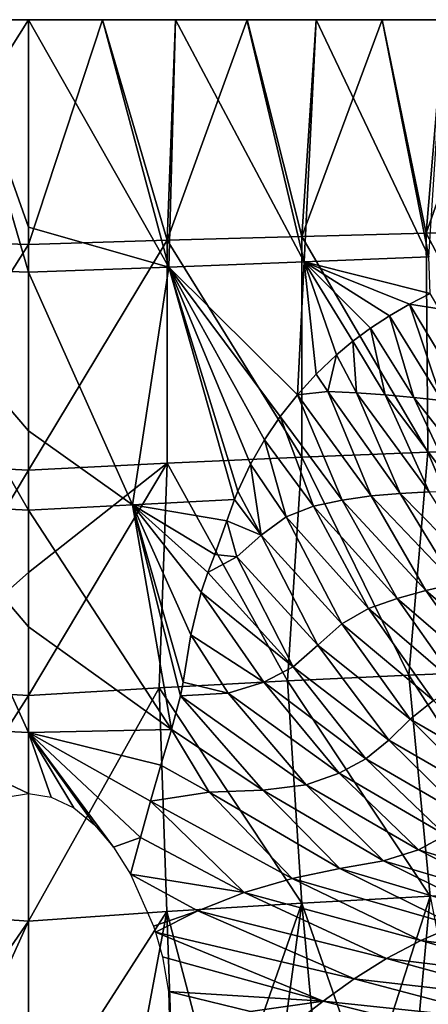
# Model space of a CAD drawing. Header units: millimetres. Extents: x -84 to 84, y -375 to 274.
# Tile 57 of 108: x 0 to 8, y 32 to 52. Entities that reach past the tile are written whole.
import ezdxf

# ---------------------------------------------------------------- set-up
doc = ezdxf.new("R2010")
doc.units = ezdxf.units.MM
doc.header["$LTSCALE"] = 148.96817
for name, color, linetype in [('28', 7, 'CONTINUOUS'), ('42', 7, 'CONTINUOUS'), ('49', 7, 'CONTINUOUS'), ('51', 7, 'CONTINUOUS')]:
    doc.layers.add(name, color=color, linetype=linetype)

msp = doc.modelspace()

# ---------------------------------------------------------------- linework, layer by layer
at = {"layer": '28', "color": 7, "linetype": 'CONTINUOUS', "true_color": 0x69ffac}
for points in [[(-2.856, 47.222, 6.958), (0, 47.124, 7.23), (-1.504, 52.268, 6.703), (-2.856, 47.222, 6.958)], [(0, 47.688, -22.366), (-2.824, 47.776, -22.054), (0, 52.267, -22.015), (0, 47.688, -22.366)], [(0, 52.267, -22.015), (-2.824, 47.776, -22.054), (-1.504, 52.267, -21.936), (0, 52.267, -22.015)], [(-1.504, 52.268, 6.703), (0, 47.124, 7.23), (0, 48.042, 7.104), (-1.504, 52.268, 6.703)], [(0, 52.267, 6.783), (-1.504, 52.268, 6.703), (0, 48.042, 7.104), (0, 52.267, 6.783)], [(0, 47.688, -22.366), (-2.818, 43.233, -22.414), (-2.824, 47.776, -22.054), (0, 47.688, -22.366)], [(0, 43.091, -22.74), (-2.818, 43.233, -22.414), (0, 47.688, -22.366), (0, 43.091, -22.74)], [(0, 47.124, 7.23), (-2.856, 47.222, 6.958), (0, 43.888, 7.893), (0, 47.124, 7.23)], [(0, 43.888, 7.893), (-2.856, 47.222, 6.958), (0, 42.272, 8.374), (0, 43.888, 7.893)], [(0, 42.272, 8.374), (-2.856, 47.222, 6.958), (-2.116, 42.382, 8.207), (0, 42.272, 8.374)], [(-2.818, 43.233, -22.414), (0, 43.091, -22.74), (-2.66, 38.655, -22.834), (-2.818, 43.233, -22.414)], [(-2.66, 38.655, -22.834), (0, 43.091, -22.74), (0, 41, -22.911), (-2.66, 38.655, -22.834)], [(-2.935, 37.888, 10.062), (0, 37.743, 10.39), (-2.116, 42.382, 8.207), (-2.935, 37.888, 10.062)], [(-2.116, 42.382, 8.207), (0, 37.743, 10.39), (0, 39.897, 9.309), (-2.116, 42.382, 8.207)], [(0, 42.272, 8.374), (-2.116, 42.382, 8.207), (0, 39.897, 9.309), (0, 42.272, 8.374)], [(0, 38.494, -23.114), (-2.66, 38.655, -22.834), (0, 41, -22.911), (0, 38.494, -23.114)], [(-2.66, 38.655, -22.834), (0, 38.494, -23.114), (-2.812, 34.095, -23.194), (-2.66, 38.655, -22.834)], [(-2.812, 34.095, -23.194), (0, 38.494, -23.114), (0, 33.896, -23.471), (-2.812, 34.095, -23.194)], [(0, 37.743, 10.39), (-2.935, 37.888, 10.062), (0, 36.5, 11.1), (0, 37.743, 10.39)], [(0, 36.5, 11.1), (-2.935, 37.888, 10.062), (-0.459, 36.428, 11.136), (0, 36.5, 11.1)], [(-2.968, 29.589, -23.527), (-2.812, 34.095, -23.194), (0, 33.896, -23.471), (-2.968, 29.589, -23.527)], [(-1.965, 29.558, -23.668), (-2.968, 29.589, -23.527), (0, 33.896, -23.471), (-1.965, 29.558, -23.668)], [(0, 29.708, -23.767), (-1.965, 29.558, -23.668), (0, 33.896, -23.471), (0, 29.708, -23.767)]]:
    msp.add_3dface(points, dxfattribs=at)
at = {"layer": '42', "color": 7, "linetype": 'CONTINUOUS', "true_color": 0x69ffac}
msp.add_3dface([(4.519, 32.056, 13.768), (2.85, 32.468, 13.464), (2.885, 31.216, 14.289), (4.519, 32.056, 13.768)], dxfattribs=at)
at = {"layer": '49', "color": 7, "linetype": 'CONTINUOUS', "true_color": 0x69ffac}
for points in [[(7.754, 46.474, 5.317), (8.362, 46.377, 4.977), (8.177, 46.688, 5.021), (7.754, 46.474, 5.317)], [(8.415, 44.509, 5.558), (7.754, 46.474, 5.317), (7.346, 46.235, 5.591), (8.415, 44.509, 5.558)], [(8.362, 46.377, 4.977), (7.754, 46.474, 5.317), (8.982, 44.443, 5.28), (8.362, 46.377, 4.977)], [(8.982, 44.443, 5.28), (7.754, 46.474, 5.317), (8.415, 44.509, 5.558), (8.982, 44.443, 5.28)], [(6.96, 45.982, 5.841), (7.842, 44.568, 5.821), (7.346, 46.235, 5.591), (6.96, 45.982, 5.841)], [(7.842, 44.568, 5.821), (8.415, 44.509, 5.558), (7.346, 46.235, 5.591), (7.842, 44.568, 5.821)], [(6.602, 45.717, 6.067), (7.262, 44.621, 6.071), (6.96, 45.982, 5.841), (6.602, 45.717, 6.067)], [(7.262, 44.621, 6.071), (7.842, 44.568, 5.821), (6.96, 45.982, 5.841), (7.262, 44.621, 6.071)], [(6.268, 45.438, 6.276), (6.678, 44.667, 6.307), (6.602, 45.717, 6.067), (6.268, 45.438, 6.276)], [(6.678, 44.667, 6.307), (7.262, 44.621, 6.071), (6.602, 45.717, 6.067), (6.678, 44.667, 6.307)], [(5.852, 45.044, 6.536), (6.094, 44.69, 6.533), (6.268, 45.438, 6.276), (5.852, 45.044, 6.536)], [(6.094, 44.69, 6.533), (6.678, 44.667, 6.307), (6.268, 45.438, 6.276), (6.094, 44.69, 6.533)], [(5.472, 44.625, 6.779), (6.094, 44.69, 6.533), (5.852, 45.044, 6.536), (5.472, 44.625, 6.779)], [(6.386, 42.478, 7.198), (5.472, 44.625, 6.779), (5.12, 44.18, 7.013), (6.386, 42.478, 7.198)], [(6.094, 44.69, 6.533), (5.472, 44.625, 6.779), (6.973, 42.565, 6.985), (6.094, 44.69, 6.533)], [(6.973, 42.565, 6.985), (5.472, 44.625, 6.779), (6.386, 42.478, 7.198), (6.973, 42.565, 6.985)], [(6.678, 44.667, 6.307), (6.094, 44.69, 6.533), (7.563, 42.616, 6.769), (6.678, 44.667, 6.307)], [(7.563, 42.616, 6.769), (6.094, 44.69, 6.533), (6.973, 42.565, 6.985), (7.563, 42.616, 6.769)], [(7.262, 44.621, 6.071), (6.678, 44.667, 6.307), (8.155, 42.644, 6.546), (7.262, 44.621, 6.071)], [(8.155, 42.644, 6.546), (6.678, 44.667, 6.307), (7.563, 42.616, 6.769), (8.155, 42.644, 6.546)], [(7.842, 44.568, 5.821), (7.262, 44.621, 6.071), (8.742, 42.662, 6.31), (7.842, 44.568, 5.821)], [(8.742, 42.662, 6.31), (7.262, 44.621, 6.071), (8.155, 42.644, 6.546), (8.742, 42.662, 6.31)], [(8.415, 44.509, 5.558), (7.842, 44.568, 5.821), (9.322, 42.672, 6.061), (8.415, 44.509, 5.558)], [(9.322, 42.672, 6.061), (7.842, 44.568, 5.821), (8.742, 42.662, 6.31), (9.322, 42.672, 6.061)], [(4.801, 43.707, 7.241), (5.802, 42.354, 7.412), (5.12, 44.18, 7.013), (4.801, 43.707, 7.241)], [(5.802, 42.354, 7.412), (6.386, 42.478, 7.198), (5.12, 44.18, 7.013), (5.802, 42.354, 7.412)], [(4.519, 43.21, 7.467), (5.242, 42.138, 7.642), (4.801, 43.707, 7.241), (4.519, 43.21, 7.467)], [(5.242, 42.138, 7.642), (5.802, 42.354, 7.412), (4.801, 43.707, 7.241), (5.242, 42.138, 7.642)], [(4.263, 42.661, 7.707), (4.734, 41.767, 7.909), (4.519, 43.21, 7.467), (4.263, 42.661, 7.707)], [(4.734, 41.767, 7.909), (5.242, 42.138, 7.642), (4.519, 43.21, 7.467), (4.734, 41.767, 7.909)], [(4.194, 42.491, 7.78), (4.734, 41.767, 7.909), (4.263, 42.661, 7.707), (4.194, 42.491, 7.78)], [(6.973, 42.565, 6.985), (6.386, 42.478, 7.198), (8.09, 40.638, 7.71), (6.973, 42.565, 6.985)], [(7.563, 42.616, 6.769), (6.973, 42.565, 6.985), (8.683, 40.77, 7.492), (7.563, 42.616, 6.769)], [(8.683, 40.77, 7.492), (6.973, 42.565, 6.985), (8.09, 40.638, 7.71), (8.683, 40.77, 7.492)], [(8.155, 42.644, 6.546), (7.563, 42.616, 6.769), (9.278, 40.876, 7.271), (8.155, 42.644, 6.546)], [(9.278, 40.876, 7.271), (7.563, 42.616, 6.769), (8.683, 40.77, 7.492), (9.278, 40.876, 7.271)], [(4.035, 42.054, 7.969), (4.734, 41.767, 7.909), (4.194, 42.491, 7.78), (4.035, 42.054, 7.969)], [(5.802, 42.354, 7.412), (5.242, 42.138, 7.642), (6.921, 40.268, 8.155), (5.802, 42.354, 7.412)], [(6.386, 42.478, 7.198), (5.802, 42.354, 7.412), (7.502, 40.473, 7.93), (6.386, 42.478, 7.198)], [(7.502, 40.473, 7.93), (5.802, 42.354, 7.412), (6.921, 40.268, 8.155), (7.502, 40.473, 7.93)], [(8.09, 40.638, 7.71), (6.386, 42.478, 7.198), (7.502, 40.473, 7.93), (8.09, 40.638, 7.71)], [(5.242, 42.138, 7.642), (4.734, 41.767, 7.909), (6.378, 39.955, 8.42), (5.242, 42.138, 7.642)], [(6.921, 40.268, 8.155), (5.242, 42.138, 7.642), (6.378, 39.955, 8.42), (6.921, 40.268, 8.155)], [(3.789, 41.368, 8.278), (4.24, 41.319, 8.196), (4.035, 42.054, 7.969), (3.789, 41.368, 8.278)], [(4.24, 41.319, 8.196), (4.734, 41.767, 7.909), (4.035, 42.054, 7.969), (4.24, 41.319, 8.196)], [(4.734, 41.767, 7.909), (4.24, 41.319, 8.196), (5.887, 39.521, 8.734), (4.734, 41.767, 7.909)], [(6.378, 39.955, 8.42), (4.734, 41.767, 7.909), (5.887, 39.521, 8.734), (6.378, 39.955, 8.42)], [(3.651, 41, 8.452), (4.24, 41.319, 8.196), (3.789, 41.368, 8.278), (3.651, 41, 8.452)], [(4.24, 41.319, 8.196), (3.651, 41, 8.452), (5.387, 39.083, 9.048), (4.24, 41.319, 8.196)], [(5.887, 39.521, 8.734), (4.24, 41.319, 8.196), (5.387, 39.083, 9.048), (5.887, 39.521, 8.734)], [(3.651, 41, 8.452), (3.512, 40.602, 8.645), (5.387, 39.083, 9.048), (3.651, 41, 8.452)], [(9.855, 39.124, 8.516), (8.683, 40.77, 7.492), (8.09, 40.638, 7.71), (9.855, 39.124, 8.516)], [(4.792, 38.766, 9.306), (3.512, 40.602, 8.645), (3.301, 39.731, 9.07), (4.792, 38.766, 9.306)], [(5.387, 39.083, 9.048), (3.512, 40.602, 8.645), (4.792, 38.766, 9.306), (5.387, 39.083, 9.048)], [(9.308, 38.916, 8.733), (8.09, 40.638, 7.71), (7.502, 40.473, 7.93), (9.308, 38.916, 8.733)], [(9.308, 38.916, 8.733), (9.855, 39.124, 8.516), (8.09, 40.638, 7.71), (9.308, 38.916, 8.733)], [(8.766, 38.682, 8.953), (7.502, 40.473, 7.93), (6.921, 40.268, 8.155), (8.766, 38.682, 8.953)], [(8.766, 38.682, 8.953), (9.308, 38.916, 8.733), (7.502, 40.473, 7.93), (8.766, 38.682, 8.953)], [(8.245, 38.397, 9.195), (6.921, 40.268, 8.155), (6.378, 39.955, 8.42), (8.245, 38.397, 9.195)], [(8.245, 38.397, 9.195), (8.766, 38.682, 8.953), (6.921, 40.268, 8.155), (8.245, 38.397, 9.195)], [(7.771, 38.017, 9.49), (6.378, 39.955, 8.42), (5.887, 39.521, 8.734), (7.771, 38.017, 9.49)], [(7.771, 38.017, 9.49), (8.245, 38.397, 9.195), (6.378, 39.955, 8.42), (7.771, 38.017, 9.49)], [(3.148, 38.767, 9.564), (4.064, 38.544, 9.527), (3.301, 39.731, 9.07), (3.148, 38.767, 9.564)], [(4.064, 38.544, 9.527), (4.792, 38.766, 9.306), (3.301, 39.731, 9.07), (4.064, 38.544, 9.527)], [(7.333, 37.586, 9.814), (5.887, 39.521, 8.734), (5.387, 39.083, 9.048), (7.333, 37.586, 9.814)], [(7.333, 37.586, 9.814), (7.771, 38.017, 9.49), (5.887, 39.521, 8.734), (7.333, 37.586, 9.814)], [(6.864, 37.206, 10.098), (5.387, 39.083, 9.048), (4.792, 38.766, 9.306), (6.864, 37.206, 10.098)], [(6.864, 37.206, 10.098), (7.333, 37.586, 9.814), (5.387, 39.083, 9.048), (6.864, 37.206, 10.098)], [(3.091, 38.488, 9.716), (4.064, 38.544, 9.527), (3.148, 38.767, 9.564), (3.091, 38.488, 9.716)], [(6.32, 36.911, 10.32), (4.792, 38.766, 9.306), (4.064, 38.544, 9.527), (6.32, 36.911, 10.32)], [(6.32, 36.911, 10.32), (6.864, 37.206, 10.098), (4.792, 38.766, 9.306), (6.32, 36.911, 10.32)], [(5.651, 36.677, 10.506), (4.064, 38.544, 9.527), (3.091, 38.488, 9.716), (5.651, 36.677, 10.506)], [(5.651, 36.677, 10.506), (6.32, 36.911, 10.32), (4.064, 38.544, 9.527), (5.651, 36.677, 10.506)], [(4.769, 36.567, 10.635), (3.091, 38.488, 9.716), (2.91, 37.803, 10.112), (4.769, 36.567, 10.635)], [(4.769, 36.567, 10.635), (5.651, 36.677, 10.506), (3.091, 38.488, 9.716), (4.769, 36.567, 10.635)], [(8.245, 38.397, 9.195), (7.771, 38.017, 9.49), (9.809, 36.831, 10.482), (8.245, 38.397, 9.195)], [(7.771, 38.017, 9.49), (7.333, 37.586, 9.814), (9.378, 36.402, 10.814), (7.771, 38.017, 9.49)], [(9.809, 36.831, 10.482), (7.771, 38.017, 9.49), (9.378, 36.402, 10.814), (9.809, 36.831, 10.482)], [(2.692, 37.074, 10.556), (3.675, 36.53, 10.753), (2.91, 37.803, 10.112), (2.692, 37.074, 10.556)], [(3.675, 36.53, 10.753), (4.769, 36.567, 10.635), (2.91, 37.803, 10.112), (3.675, 36.53, 10.753)], [(7.333, 37.586, 9.814), (6.864, 37.206, 10.098), (8.957, 35.992, 11.125), (7.333, 37.586, 9.814)], [(9.378, 36.402, 10.814), (7.333, 37.586, 9.814), (8.957, 35.992, 11.125), (9.378, 36.402, 10.814)], [(6.864, 37.206, 10.098), (6.32, 36.911, 10.32), (8.487, 35.651, 11.363), (6.864, 37.206, 10.098)], [(8.957, 35.992, 11.125), (6.864, 37.206, 10.098), (8.487, 35.651, 11.363), (8.957, 35.992, 11.125)], [(2.484, 36.341, 11.016), (3.675, 36.53, 10.753), (2.692, 37.074, 10.556), (2.484, 36.341, 11.016)], [(6.32, 36.911, 10.32), (5.651, 36.677, 10.506), (7.937, 35.352, 11.552), (6.32, 36.911, 10.32)], [(8.487, 35.651, 11.363), (6.32, 36.911, 10.32), (7.937, 35.352, 11.552), (8.487, 35.651, 11.363)], [(3.675, 36.53, 10.753), (2.484, 36.341, 11.016), (5.366, 34.765, 11.862), (3.675, 36.53, 10.753)], [(4.769, 36.567, 10.635), (3.675, 36.53, 10.753), (6.34, 34.97, 11.739), (4.769, 36.567, 10.635)], [(6.34, 34.97, 11.739), (3.675, 36.53, 10.753), (5.366, 34.765, 11.862), (6.34, 34.97, 11.739)], [(5.651, 36.677, 10.506), (4.769, 36.567, 10.635), (7.228, 35.131, 11.671), (5.651, 36.677, 10.506)], [(7.228, 35.131, 11.671), (4.769, 36.567, 10.635), (6.34, 34.97, 11.739), (7.228, 35.131, 11.671)], [(7.937, 35.352, 11.552), (5.651, 36.677, 10.506), (7.228, 35.131, 11.671), (7.937, 35.352, 11.552)], [(2.484, 36.341, 11.016), (2.28, 35.602, 11.49), (4.386, 34.482, 12.064), (2.484, 36.341, 11.016)], [(5.366, 34.765, 11.862), (2.484, 36.341, 11.016), (4.386, 34.482, 12.064), (5.366, 34.765, 11.862)], [(2.28, 35.602, 11.49), (2.077, 34.857, 11.976), (4.386, 34.482, 12.064), (2.28, 35.602, 11.49)], [(8.487, 35.651, 11.363), (7.937, 35.352, 11.552), (10.442, 34.604, 12.692), (8.487, 35.651, 11.363)], [(7.937, 35.352, 11.552), (7.228, 35.131, 11.671), (9.967, 34.314, 12.839), (7.937, 35.352, 11.552)], [(10.442, 34.604, 12.692), (7.937, 35.352, 11.552), (9.967, 34.314, 12.839), (10.442, 34.604, 12.692)], [(7.228, 35.131, 11.671), (6.34, 34.97, 11.739), (9.374, 34.067, 12.915), (7.228, 35.131, 11.671)], [(9.967, 34.314, 12.839), (7.228, 35.131, 11.671), (9.374, 34.067, 12.915), (9.967, 34.314, 12.839)], [(6.34, 34.97, 11.739), (5.366, 34.765, 11.862), (8.694, 33.809, 12.985), (6.34, 34.97, 11.739)], [(9.374, 34.067, 12.915), (6.34, 34.97, 11.739), (8.694, 33.809, 12.985), (9.374, 34.067, 12.915)], [(4.386, 34.482, 12.064), (2.077, 34.857, 11.976), (3.448, 34.11, 12.345), (4.386, 34.482, 12.064)], [(3.448, 34.11, 12.345), (2.077, 34.857, 11.976), (2.543, 33.797, 12.607), (3.448, 34.11, 12.345)], [(5.366, 34.765, 11.862), (4.386, 34.482, 12.064), (7.988, 33.501, 13.101), (5.366, 34.765, 11.862)], [(8.694, 33.809, 12.985), (5.366, 34.765, 11.862), (7.988, 33.501, 13.101), (8.694, 33.809, 12.985)], [(4.386, 34.482, 12.064), (3.448, 34.11, 12.345), (7.29, 33.137, 13.272), (4.386, 34.482, 12.064)], [(7.988, 33.501, 13.101), (4.386, 34.482, 12.064), (7.29, 33.137, 13.272), (7.988, 33.501, 13.101)], [(2.584, 33.673, 12.685), (3.448, 34.11, 12.345), (2.543, 33.797, 12.607), (2.584, 33.673, 12.685)], [(3.448, 34.11, 12.345), (2.584, 33.673, 12.685), (6.626, 32.72, 13.494), (3.448, 34.11, 12.345)], [(7.29, 33.137, 13.272), (3.448, 34.11, 12.345), (6.626, 32.72, 13.494), (7.29, 33.137, 13.272)], [(8.694, 33.809, 12.985), (7.988, 33.501, 13.101), (11.269, 33.08, 14.47), (8.694, 33.809, 12.985)], [(2.584, 33.673, 12.685), (2.724, 33.173, 13.005), (5.998, 32.265, 13.753), (2.584, 33.673, 12.685)], [(6.626, 32.72, 13.494), (2.584, 33.673, 12.685), (5.998, 32.265, 13.753), (6.626, 32.72, 13.494)], [(7.988, 33.501, 13.101), (7.29, 33.137, 13.272), (10.807, 32.704, 14.625), (7.988, 33.501, 13.101)], [(11.269, 33.08, 14.47), (7.988, 33.501, 13.101), (10.807, 32.704, 14.625), (11.269, 33.08, 14.47)], [(2.724, 33.173, 13.005), (2.85, 32.468, 13.464), (5.998, 32.265, 13.753), (2.724, 33.173, 13.005)], [(7.29, 33.137, 13.272), (6.626, 32.72, 13.494), (10.355, 32.294, 14.811), (7.29, 33.137, 13.272)], [(10.807, 32.704, 14.625), (7.29, 33.137, 13.272), (10.355, 32.294, 14.811), (10.807, 32.704, 14.625)], [(6.626, 32.72, 13.494), (5.998, 32.265, 13.753), (9.917, 31.855, 15.02), (6.626, 32.72, 13.494)], [(10.355, 32.294, 14.811), (6.626, 32.72, 13.494), (9.917, 31.855, 15.02), (10.355, 32.294, 14.811)], [(2.85, 32.468, 13.464), (4.519, 32.056, 13.768), (5.998, 32.265, 13.753), (2.85, 32.468, 13.464)], [(4.519, 32.056, 13.768), (5.431, 31.833, 14.002), (5.998, 32.265, 13.753), (4.519, 32.056, 13.768)], [(5.998, 32.265, 13.753), (5.431, 31.833, 14.002), (9.49, 31.393, 15.246), (5.998, 32.265, 13.753)], [(9.917, 31.855, 15.02), (5.998, 32.265, 13.753), (9.49, 31.393, 15.246), (9.917, 31.855, 15.02)]]:
    msp.add_3dface(points, dxfattribs=at)
at = {"layer": '51', "color": 7, "linetype": 'CONTINUOUS', "true_color": 0x69ffac}
for points in [[(1.504, 52.268, 6.703), (0, 52.267, 6.783), (2.856, 47.222, 6.958), (1.504, 52.268, 6.703)], [(0, 47.688, -22.366), (0, 52.267, -22.015), (1.504, 52.267, -21.936), (0, 47.688, -22.366)], [(0, 47.688, -22.366), (1.504, 52.267, -21.936), (2.824, 47.776, -22.054), (0, 47.688, -22.366)], [(0, 52.267, 6.783), (0, 48.042, 7.104), (2.856, 47.222, 6.958), (0, 52.267, 6.783)], [(2.992, 52.267, 6.467), (1.504, 52.268, 6.703), (2.856, 47.222, 6.958), (2.992, 52.267, 6.467)], [(1.504, 52.267, -21.936), (2.992, 52.268, -21.7), (2.824, 47.776, -22.054), (1.504, 52.267, -21.936)], [(2.992, 52.268, -21.7), (4.448, 52.267, -21.311), (2.824, 47.776, -22.054), (2.992, 52.268, -21.7)], [(2.824, 47.776, -22.054), (4.448, 52.267, -21.311), (5.56, 47.853, -21.15), (2.824, 47.776, -22.054)], [(5.61, 47.333, 6.173), (2.992, 52.267, 6.467), (2.856, 47.222, 6.958), (5.61, 47.333, 6.173)], [(4.446, 52.268, 6.078), (2.992, 52.267, 6.467), (5.61, 47.333, 6.173), (4.446, 52.268, 6.078)], [(5.854, 52.268, 5.538), (4.446, 52.268, 6.078), (5.61, 47.333, 6.173), (5.854, 52.268, 5.538)], [(4.448, 52.267, -21.311), (5.856, 52.267, -20.771), (5.56, 47.853, -21.15), (4.448, 52.267, -21.311)], [(5.856, 52.267, -20.771), (7.2, 52.268, -20.087), (5.56, 47.853, -21.15), (5.856, 52.267, -20.771)], [(5.56, 47.853, -21.15), (7.2, 52.268, -20.087), (8.095, 47.915, -19.694), (5.56, 47.853, -21.15)], [(8.149, 47.438, 4.893), (5.854, 52.268, 5.538), (5.61, 47.333, 6.173), (8.149, 47.438, 4.893)], [(7.197, 52.267, 4.853), (5.854, 52.268, 5.538), (8.149, 47.438, 4.893), (7.197, 52.267, 4.853)], [(8.46, 52.268, 4.032), (7.197, 52.267, 4.853), (8.149, 47.438, 4.893), (8.46, 52.268, 4.032)], [(7.2, 52.268, -20.087), (8.464, 52.267, -19.266), (8.095, 47.915, -19.694), (7.2, 52.268, -20.087)], [(8.464, 52.267, -19.266), (9.638, 52.268, -18.316), (8.095, 47.915, -19.694), (8.464, 52.267, -19.266)], [(8.095, 47.915, -19.694), (9.638, 52.268, -18.316), (10.328, 47.958, -17.75), (8.095, 47.915, -19.694)], [(0, 48.042, 7.104), (0, 47.124, 7.23), (2.856, 47.222, 6.958), (0, 48.042, 7.104)], [(8.095, 47.915, -19.694), (10.328, 47.958, -17.75), (10.408, 43.529, -17.986), (8.095, 47.915, -19.694)], [(0, 43.091, -22.74), (0, 47.688, -22.366), (2.824, 47.776, -22.054), (0, 43.091, -22.74)], [(0, 43.091, -22.74), (2.824, 47.776, -22.054), (2.818, 43.233, -22.414), (0, 43.091, -22.74)], [(2.818, 43.233, -22.414), (2.824, 47.776, -22.054), (5.564, 43.356, -21.482), (2.818, 43.233, -22.414)], [(2.824, 47.776, -22.054), (5.56, 47.853, -21.15), (5.564, 43.356, -21.482), (2.824, 47.776, -22.054)], [(5.56, 47.853, -21.15), (8.095, 47.915, -19.694), (8.128, 43.456, -19.984), (5.56, 47.853, -21.15)], [(5.564, 43.356, -21.482), (5.56, 47.853, -21.15), (8.128, 43.456, -19.984), (5.564, 43.356, -21.482)], [(8.128, 43.456, -19.984), (8.095, 47.915, -19.694), (10.408, 43.529, -17.986), (8.128, 43.456, -19.984)], [(8.177, 46.688, 5.021), (8.149, 47.438, 4.893), (5.61, 47.333, 6.173), (8.177, 46.688, 5.021)], [(2.856, 47.222, 6.958), (0, 47.124, 7.23), (2.116, 42.382, 8.207), (2.856, 47.222, 6.958)], [(4.194, 42.491, 7.78), (2.856, 47.222, 6.958), (2.116, 42.382, 8.207), (4.194, 42.491, 7.78)], [(5.472, 44.625, 6.779), (5.61, 47.333, 6.173), (2.856, 47.222, 6.958), (5.472, 44.625, 6.779)], [(5.12, 44.18, 7.013), (5.472, 44.625, 6.779), (2.856, 47.222, 6.958), (5.12, 44.18, 7.013)], [(4.194, 42.491, 7.78), (4.263, 42.661, 7.707), (2.856, 47.222, 6.958), (4.194, 42.491, 7.78)], [(4.263, 42.661, 7.707), (4.519, 43.21, 7.467), (2.856, 47.222, 6.958), (4.263, 42.661, 7.707)], [(4.519, 43.21, 7.467), (4.801, 43.707, 7.241), (2.856, 47.222, 6.958), (4.519, 43.21, 7.467)], [(4.801, 43.707, 7.241), (5.12, 44.18, 7.013), (2.856, 47.222, 6.958), (4.801, 43.707, 7.241)], [(5.472, 44.625, 6.779), (5.852, 45.044, 6.536), (5.61, 47.333, 6.173), (5.472, 44.625, 6.779)], [(7.754, 46.474, 5.317), (8.177, 46.688, 5.021), (5.61, 47.333, 6.173), (7.754, 46.474, 5.317)], [(7.346, 46.235, 5.591), (7.754, 46.474, 5.317), (5.61, 47.333, 6.173), (7.346, 46.235, 5.591)], [(5.852, 45.044, 6.536), (6.268, 45.438, 6.276), (5.61, 47.333, 6.173), (5.852, 45.044, 6.536)], [(6.268, 45.438, 6.276), (6.602, 45.717, 6.067), (5.61, 47.333, 6.173), (6.268, 45.438, 6.276)], [(6.602, 45.717, 6.067), (6.96, 45.982, 5.841), (5.61, 47.333, 6.173), (6.602, 45.717, 6.067)], [(6.96, 45.982, 5.841), (7.346, 46.235, 5.591), (5.61, 47.333, 6.173), (6.96, 45.982, 5.841)], [(0, 47.124, 7.23), (0, 43.888, 7.893), (2.116, 42.382, 8.207), (0, 47.124, 7.23)], [(0, 43.888, 7.893), (0, 42.272, 8.374), (2.116, 42.382, 8.207), (0, 43.888, 7.893)], [(2.818, 43.233, -22.414), (5.564, 43.356, -21.482), (5.27, 38.795, -22.037), (2.818, 43.233, -22.414)], [(5.564, 43.356, -21.482), (7.745, 38.912, -20.747), (5.27, 38.795, -22.037), (5.564, 43.356, -21.482)], [(5.564, 43.356, -21.482), (8.128, 43.456, -19.984), (7.745, 38.912, -20.747), (5.564, 43.356, -21.482)], [(8.128, 43.456, -19.984), (10.006, 39.004, -19.01), (7.745, 38.912, -20.747), (8.128, 43.456, -19.984)], [(8.128, 43.456, -19.984), (10.408, 43.529, -17.986), (10.006, 39.004, -19.01), (8.128, 43.456, -19.984)], [(0, 41, -22.911), (0, 43.091, -22.74), (2.818, 43.233, -22.414), (0, 41, -22.911)], [(0, 38.494, -23.114), (0, 41, -22.911), (2.818, 43.233, -22.414), (0, 38.494, -23.114)], [(0, 38.494, -23.114), (2.818, 43.233, -22.414), (2.66, 38.655, -22.834), (0, 38.494, -23.114)], [(2.818, 43.233, -22.414), (5.27, 38.795, -22.037), (2.66, 38.655, -22.834), (2.818, 43.233, -22.414)], [(0, 42.272, 8.374), (2.91, 37.803, 10.112), (2.116, 42.382, 8.207), (0, 42.272, 8.374)], [(4.035, 42.054, 7.969), (4.194, 42.491, 7.78), (2.116, 42.382, 8.207), (4.035, 42.054, 7.969)], [(3.651, 41, 8.452), (3.789, 41.368, 8.278), (2.116, 42.382, 8.207), (3.651, 41, 8.452)], [(3.512, 40.602, 8.645), (3.651, 41, 8.452), (2.116, 42.382, 8.207), (3.512, 40.602, 8.645)], [(3.789, 41.368, 8.278), (4.035, 42.054, 7.969), (2.116, 42.382, 8.207), (3.789, 41.368, 8.278)], [(3.301, 39.731, 9.07), (3.512, 40.602, 8.645), (2.116, 42.382, 8.207), (3.301, 39.731, 9.07)], [(3.091, 38.488, 9.716), (3.148, 38.767, 9.564), (2.116, 42.382, 8.207), (3.091, 38.488, 9.716)], [(2.91, 37.803, 10.112), (3.091, 38.488, 9.716), (2.116, 42.382, 8.207), (2.91, 37.803, 10.112)], [(3.148, 38.767, 9.564), (3.301, 39.731, 9.07), (2.116, 42.382, 8.207), (3.148, 38.767, 9.564)], [(0, 42.272, 8.374), (0, 39.897, 9.309), (2.91, 37.803, 10.112), (0, 42.272, 8.374)], [(0, 39.897, 9.309), (0, 37.743, 10.39), (2.91, 37.803, 10.112), (0, 39.897, 9.309)], [(10.006, 39.004, -19.01), (10.57, 34.521, -19.401), (7.745, 38.912, -20.747), (10.006, 39.004, -19.01)], [(5.27, 38.795, -22.037), (5.565, 34.266, -22.406), (2.66, 38.655, -22.834), (5.27, 38.795, -22.037)], [(7.745, 38.912, -20.747), (8.177, 34.407, -21.129), (5.27, 38.795, -22.037), (7.745, 38.912, -20.747)], [(8.177, 34.407, -21.129), (5.565, 34.266, -22.406), (5.27, 38.795, -22.037), (8.177, 34.407, -21.129)], [(10.57, 34.521, -19.401), (8.177, 34.407, -21.129), (7.745, 38.912, -20.747), (10.57, 34.521, -19.401)], [(0, 33.896, -23.471), (0, 38.494, -23.114), (2.66, 38.655, -22.834), (0, 33.896, -23.471)], [(2.812, 34.095, -23.194), (0, 33.896, -23.471), (2.66, 38.655, -22.834), (2.812, 34.095, -23.194)], [(5.565, 34.266, -22.406), (2.812, 34.095, -23.194), (2.66, 38.655, -22.834), (5.565, 34.266, -22.406)], [(0, 37.743, 10.39), (2.692, 37.074, 10.556), (2.91, 37.803, 10.112), (0, 37.743, 10.39)], [(0, 37.743, 10.39), (0, 36.5, 11.1), (0.459, 36.428, 11.137), (0, 37.743, 10.39)], [(0, 37.743, 10.39), (2.28, 35.602, 11.49), (2.484, 36.341, 11.016), (0, 37.743, 10.39)], [(2.28, 35.602, 11.49), (0, 37.743, 10.39), (1.73, 35.409, 11.672), (2.28, 35.602, 11.49)], [(0, 37.743, 10.39), (2.484, 36.341, 11.016), (2.692, 37.074, 10.556), (0, 37.743, 10.39)], [(1.73, 35.409, 11.672), (0, 37.743, 10.39), (1.343, 35.863, 11.43), (1.73, 35.409, 11.672)], [(1.343, 35.863, 11.43), (0, 37.743, 10.39), (0.92, 36.207, 11.25), (1.343, 35.863, 11.43)], [(0.92, 36.207, 11.25), (0, 37.743, 10.39), (0.459, 36.428, 11.137), (0.92, 36.207, 11.25)], [(2.077, 34.857, 11.976), (2.28, 35.602, 11.49), (1.73, 35.409, 11.672), (2.077, 34.857, 11.976)], [(8.177, 34.407, -21.129), (6.898, 30.444, -22.318), (5.565, 34.266, -22.406), (8.177, 34.407, -21.129)], [(7.849, 30.844, -21.834), (6.898, 30.444, -22.318), (8.177, 34.407, -21.129), (7.849, 30.844, -21.834)], [(8.779, 31.321, -21.267), (7.849, 30.844, -21.834), (8.177, 34.407, -21.129), (8.779, 31.321, -21.267)], [(5.565, 34.266, -22.406), (3.968, 29.694, -23.323), (2.812, 34.095, -23.194), (5.565, 34.266, -22.406)], [(4.967, 29.873, -23.053), (3.968, 29.694, -23.323), (5.565, 34.266, -22.406), (4.967, 29.873, -23.053)], [(5.943, 30.123, -22.719), (4.967, 29.873, -23.053), (5.565, 34.266, -22.406), (5.943, 30.123, -22.719)], [(6.898, 30.444, -22.318), (5.943, 30.123, -22.719), (5.565, 34.266, -22.406), (6.898, 30.444, -22.318)], [(0, 29.708, -23.767), (0, 33.896, -23.471), (2.812, 34.095, -23.194), (0, 29.708, -23.767)], [(1.965, 29.558, -23.668), (0, 29.708, -23.767), (2.812, 34.095, -23.194), (1.965, 29.558, -23.668)], [(2.968, 29.589, -23.527), (1.965, 29.558, -23.668), (2.812, 34.095, -23.194), (2.968, 29.589, -23.527)], [(3.968, 29.694, -23.323), (2.968, 29.589, -23.527), (2.812, 34.095, -23.194), (3.968, 29.694, -23.323)]]:
    msp.add_3dface(points, dxfattribs=at)

doc.saveas('drawing.dxf')
